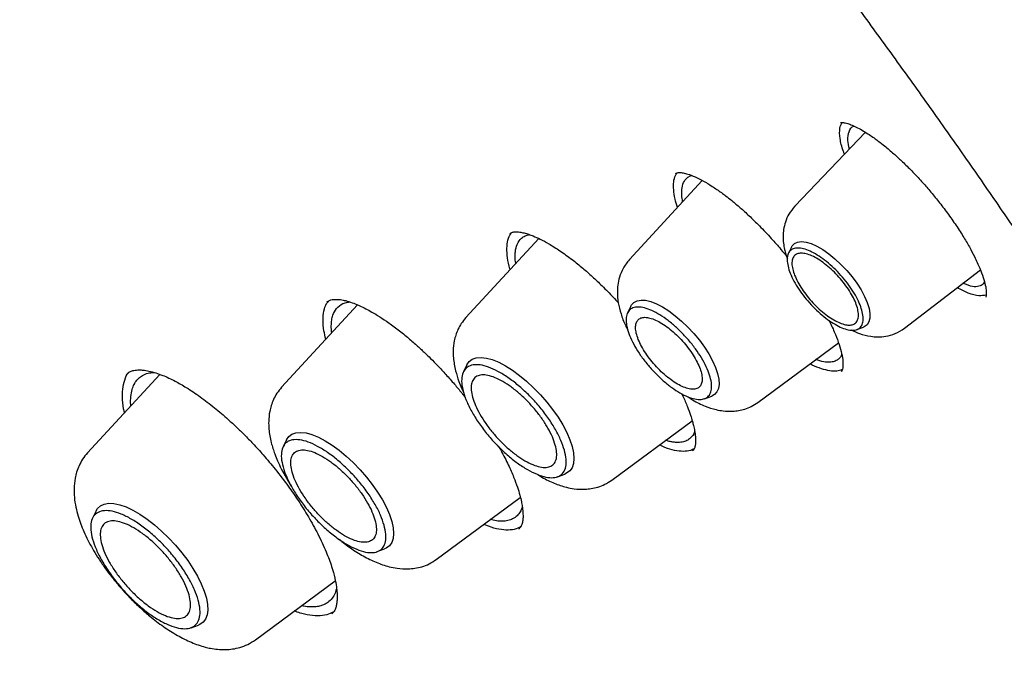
# Model space of a CAD drawing. Header units: millimetres. Extents: x 8 to 1762, y 12 to 2803.
# Tile 41 of 119: x 1527 to 1542, y 1025 to 1035. Entities that reach past the tile are written whole.
import ezdxf

# ---------------------------------------------------------------- set-up
doc = ezdxf.new("R2010")
doc.units = ezdxf.units.MM

msp = doc.modelspace()

# ---------------------------------------------------------------- linework, layer by layer
at = {"color": 7, "linetype": 'Continuous', "lineweight": 30}
for p, q in [((1539.797, 1033.095), (1538.709, 1031.958)), ((1537.282, 1032.353), (1536.16, 1031.134)), ((1534.765, 1031.459), (1533.642, 1030.24)), ((1538.657, 1031.328), (1538.609, 1031.231)), ((1540.397, 1030.077), (1541.566, 1030.976)), ((1531.974, 1030.437), (1530.806, 1029.168)), ((1536.183, 1030.417), (1536.132, 1030.313)), ((1539.664, 1030.057), (1539.765, 1030.094)), ((1538.137, 1028.931), (1539.381, 1029.85)), ((1533.658, 1029.514), (1533.604, 1029.405)), ((1528.93, 1029.366), (1527.817, 1028.156)), ((1537.318, 1028.991), (1537.428, 1029.031)), ((1535.889, 1027.737), (1537.128, 1028.652)), ((1530.881, 1028.36), (1530.827, 1028.25)), ((1534.151, 1028.248), (1534.184, 1028.191)), ((1535.054, 1027.789), (1535.169, 1027.831)), ((1533.187, 1026.514), (1534.481, 1027.47)), ((1527.949, 1027.262), (1527.894, 1027.152)), ((1534.46, 1026.985), (1534.458, 1026.982)), ((1532.277, 1026.635), (1532.392, 1026.676)), ((1530.401, 1025.277), (1531.632, 1026.187)), ((1529.41, 1025.463), (1529.526, 1025.505))]:
    msp.add_line(p, q, dxfattribs=at)
at = {"color": 7, "linetype": 'Continuous', "lineweight": 30, "flags": 128}
for points in [[(1538.657, 1031.328), (1538.666, 1031.345), (1538.702, 1031.382), (1538.751, 1031.405), (1538.811, 1031.412), (1538.882, 1031.403), (1538.961, 1031.38), (1539.047, 1031.341), (1539.138, 1031.289), (1539.232, 1031.223), (1539.326, 1031.147), (1539.418, 1031.061), (1539.507, 1030.968), (1539.589, 1030.87), (1539.664, 1030.769), (1539.729, 1030.667), (1539.782, 1030.567), (1539.823, 1030.472), (1539.851, 1030.382), (1539.865, 1030.302), (1539.864, 1030.232), (1539.849, 1030.174), (1539.82, 1030.129), (1539.778, 1030.099), (1539.765, 1030.094)], [(1536.183, 1030.417), (1536.193, 1030.435), (1536.229, 1030.475), (1536.279, 1030.5), (1536.34, 1030.511), (1536.411, 1030.507), (1536.491, 1030.487), (1536.579, 1030.453), (1536.672, 1030.404), (1536.769, 1030.343), (1536.867, 1030.27), (1536.965, 1030.186), (1537.061, 1030.094), (1537.153, 1029.996), (1537.238, 1029.892), (1537.315, 1029.786), (1537.383, 1029.68), (1537.44, 1029.575), (1537.486, 1029.474), (1537.518, 1029.379), (1537.536, 1029.292), (1537.541, 1029.215), (1537.532, 1029.149), (1537.508, 1029.095), (1537.472, 1029.055), (1537.428, 1029.031)], [(1533.658, 1029.514), (1533.658, 1029.515), (1533.694, 1029.565), (1533.742, 1029.601), (1533.803, 1029.622), (1533.876, 1029.628), (1533.958, 1029.618), (1534.05, 1029.593), (1534.148, 1029.552), (1534.252, 1029.498), (1534.359, 1029.43), (1534.469, 1029.351), (1534.578, 1029.26), (1534.686, 1029.16), (1534.79, 1029.053), (1534.888, 1028.94), (1534.979, 1028.823), (1535.062, 1028.705), (1535.134, 1028.587), (1535.195, 1028.471), (1535.243, 1028.359), (1535.278, 1028.254), (1535.3, 1028.157), (1535.307, 1028.069), (1535.299, 1027.992), (1535.278, 1027.928), (1535.243, 1027.878), (1535.194, 1027.842), (1535.169, 1027.831)], [(1530.881, 1028.36), (1530.881, 1028.36), (1530.917, 1028.411), (1530.965, 1028.447), (1531.026, 1028.468), (1531.099, 1028.473), (1531.181, 1028.463), (1531.272, 1028.438), (1531.371, 1028.398), (1531.475, 1028.344), (1531.582, 1028.276), (1531.692, 1028.196), (1531.801, 1028.106), (1531.909, 1028.006), (1532.013, 1027.898), (1532.111, 1027.785), (1532.202, 1027.669), (1532.284, 1027.55), (1532.357, 1027.432), (1532.418, 1027.316), (1532.466, 1027.205), (1532.501, 1027.099), (1532.523, 1027.002), (1532.53, 1026.914), (1532.522, 1026.838), (1532.501, 1026.774), (1532.466, 1026.723), (1532.417, 1026.687), (1532.392, 1026.676)], [(1527.949, 1027.262), (1527.971, 1027.299), (1528.016, 1027.341), (1528.074, 1027.368), (1528.144, 1027.38), (1528.224, 1027.377), (1528.313, 1027.358), (1528.411, 1027.324), (1528.515, 1027.275), (1528.623, 1027.212), (1528.734, 1027.137), (1528.846, 1027.05), (1528.958, 1026.953), (1529.066, 1026.848), (1529.171, 1026.735), (1529.269, 1026.618), (1529.359, 1026.498), (1529.44, 1026.377), (1529.51, 1026.256), (1529.569, 1026.139), (1529.615, 1026.027), (1529.647, 1025.921), (1529.665, 1025.823), (1529.669, 1025.736), (1529.659, 1025.66), (1529.635, 1025.597), (1529.597, 1025.548), (1529.545, 1025.513), (1529.526, 1025.505)]]:
    msp.add_lwpolyline(points, dxfattribs=at)
at = {"color": 7, "linetype": 'Continuous', "lineweight": 30}
for points, knots in [([(1566.118, 1002.181), (1566.206, 1002.264), (1566.372, 1002.422), (1566.576, 1002.629), (1566.765, 1002.83), (1566.943, 1003.029), (1567.103, 1003.218), (1567.25, 1003.399), (1567.397, 1003.588), (1567.538, 1003.779), (1567.672, 1003.97), (1567.801, 1004.162), (1567.935, 1004.371), (1568.076, 1004.602), (1568.217, 1004.848), (1568.352, 1005.1), (1568.485, 1005.362), (1568.615, 1005.636), (1568.74, 1005.917), (1568.853, 1006.19), (1568.954, 1006.45), (1569.044, 1006.699), (1569.132, 1006.956), (1569.219, 1007.23), (1569.306, 1007.524), (1569.39, 1007.835), (1569.471, 1008.162), (1569.548, 1008.508), (1569.619, 1008.865), (1569.684, 1009.235), (1569.734, 1009.566), (1569.772, 1009.849), (1569.799, 1010.071), (1569.821, 1010.274), (1569.839, 1010.456), (1569.856, 1010.644), (1569.872, 1010.85), (1569.889, 1011.092), (1569.904, 1011.363), (1569.915, 1011.623), (1569.922, 1011.868), (1569.927, 1012.091), (1569.929, 1012.318), (1569.929, 1012.531), (1569.928, 1012.702), (1569.926, 1012.829), (1569.924, 1012.918), (1569.922, 1012.993), (1569.921, 1013.068), (1569.918, 1013.17), (1569.913, 1013.312), (1569.906, 1013.502), (1569.892, 1013.79), (1569.869, 1014.161), (1569.836, 1014.599), (1569.792, 1015.072), (1569.737, 1015.577), (1569.668, 1016.113), (1569.594, 1016.628), (1569.513, 1017.132), (1569.427, 1017.626), (1569.335, 1018.107), (1569.244, 1018.561), (1569.152, 1018.991), (1569.058, 1019.41), (1568.949, 1019.869), (1568.82, 1020.387), (1568.668, 1020.97), (1568.495, 1021.592), (1568.339, 1022.126), (1568.211, 1022.548), (1568.122, 1022.835), (1568.039, 1023.099), (1567.962, 1023.338), (1567.887, 1023.569), (1567.815, 1023.786), (1567.744, 1023.999), (1567.664, 1024.233), (1567.566, 1024.517), (1567.444, 1024.863), (1567.306, 1025.248), (1567.145, 1025.687), (1566.958, 1026.181), (1566.744, 1026.734), (1566.505, 1027.335), (1566.241, 1027.979), (1565.957, 1028.651), (1565.604, 1029.463), (1565.179, 1030.404), (1564.677, 1031.475), (1564.196, 1032.461), (1563.744, 1033.36), (1563.324, 1034.173), (1562.9, 1034.974), (1562.481, 1035.746), (1562.078, 1036.474), (1561.696, 1037.149), (1561.356, 1037.741), (1561.056, 1038.255), (1560.795, 1038.697), (1560.54, 1039.123), (1560.277, 1039.56), (1559.99, 1040.029), (1559.682, 1040.527), (1559.355, 1041.05), (1559.007, 1041.599), (1558.632, 1042.182), (1558.232, 1042.796), (1557.703, 1043.595), (1557.053, 1044.559), (1556.284, 1045.671), (1555.515, 1046.757), (1554.748, 1047.816), (1553.879, 1048.989), (1552.896, 1050.282), (1551.789, 1051.698), (1550.658, 1053.103), (1549.505, 1054.496), (1548.33, 1055.877), (1547.134, 1057.243), (1545.92, 1058.593), (1544.731, 1059.88), (1543.57, 1061.104), (1542.441, 1062.266), (1541.3, 1063.411), (1540.149, 1064.538), (1539.072, 1065.566), (1538.066, 1066.505), (1537.126, 1067.365), (1536.162, 1068.23), (1535.171, 1069.098), (1534.282, 1069.86), (1533.5, 1070.518), (1532.832, 1071.071), (1532.17, 1071.611), (1531.531, 1072.123), (1530.938, 1072.593), (1530.391, 1073.019), (1529.892, 1073.404), (1529.436, 1073.751), (1529.082, 1074.017), (1528.816, 1074.215), (1528.613, 1074.366), (1528.385, 1074.535), (1528.118, 1074.731), (1527.813, 1074.953), (1527.47, 1075.201), (1527.09, 1075.473), (1526.672, 1075.769), (1526.212, 1076.091), (1525.709, 1076.437), (1525.165, 1076.808), (1524.581, 1077.198), (1523.959, 1077.607), (1523.302, 1078.03), (1522.613, 1078.465), (1521.891, 1078.91), (1521.133, 1079.367), (1520.619, 1079.666), (1520.355, 1079.819)], [0, 0, 0, 0, 0.005222, 0.0099109, 0.0145947, 0.0193305, 0.0235696, 0.0275822, 0.0318769, 0.0363006, 0.0403132, 0.0444077, 0.0488708, 0.0537545, 0.0589458, 0.0640399, 0.0689969, 0.0745937, 0.0799893, 0.0851358, 0.0899366, 0.0943888, 0.0986791, 0.1037885, 0.1088676, 0.1140513, 0.1197888, 0.125481, 0.1313728, 0.1373576, 0.1434353, 0.1472309, 0.1507115, 0.1538495, 0.1566451, 0.1591471, 0.1624593, 0.1661071, 0.1701377, 0.1746455, 0.1777244, 0.1809928, 0.1844426, 0.1876177, 0.1902516, 0.1917987, 0.193071, 0.1940686, 0.195013, 0.1962718, 0.198404, 0.2010846, 0.2043135, 0.2105327, 0.2165325, 0.2223117, 0.229706, 0.2367048, 0.2433523, 0.2496872, 0.2561776, 0.2623048, 0.2680696, 0.2734727, 0.2786241, 0.2840091, 0.2907292, 0.2978533, 0.3053812, 0.3133124, 0.3169648, 0.3203787, 0.323485, 0.3262838, 0.328775, 0.3315725, 0.3338662, 0.3361947, 0.3397214, 0.3437107, 0.3481384, 0.3530012, 0.358741, 0.364988, 0.3717423, 0.3790032, 0.386578, 0.3941151, 0.4058684, 0.417511, 0.4290433, 0.4377947, 0.4464817, 0.4551025, 0.463366, 0.4710591, 0.4781823, 0.4847355, 0.4897508, 0.4943722, 0.498652, 0.5031697, 0.508086, 0.513401, 0.5187774, 0.5245081, 0.5305931, 0.5370324, 0.5437507, 0.5556155, 0.5672271, 0.5785855, 0.589691, 0.6005436, 0.6156064, 0.6306208, 0.6456341, 0.6606464, 0.6756582, 0.6906698, 0.7056812, 0.7206926, 0.7341433, 0.7475945, 0.7610463, 0.7744983, 0.7879508, 0.7985309, 0.8092981, 0.820318, 0.831591, 0.8431171, 0.8505839, 0.8581534, 0.8657817, 0.8730206, 0.8797532, 0.8858724, 0.891503, 0.8966447, 0.9012976, 0.9034786, 0.9056296, 0.9081849, 0.911197, 0.9146659, 0.9185176, 0.9228101, 0.9275434, 0.9327177, 0.9384392, 0.944618, 0.9512542, 0.958348, 0.9658995, 0.9737617, 0.9820657, 0.9908117, 1, 1, 1, 1]), ([(1482.247, 1069.873), (1482.297, 1069.912), (1482.447, 1070.026), (1482.708, 1070.203), (1483.029, 1070.405), (1483.363, 1070.593), (1483.707, 1070.768), (1484.061, 1070.929), (1484.427, 1071.077), (1484.803, 1071.212), (1485.189, 1071.334), (1485.585, 1071.442), (1485.992, 1071.537), (1486.409, 1071.618), (1486.835, 1071.686), (1487.271, 1071.741), (1487.717, 1071.782), (1488.172, 1071.81), (1488.637, 1071.825), (1489.111, 1071.826), (1489.594, 1071.813), (1490.085, 1071.787), (1490.586, 1071.748), (1491.096, 1071.696), (1491.613, 1071.629), (1492.14, 1071.55), (1492.674, 1071.457), (1493.217, 1071.351), (1493.767, 1071.231), (1494.325, 1071.098), (1494.89, 1070.952), (1495.463, 1070.792), (1496.042, 1070.619), (1496.629, 1070.433), (1497.222, 1070.234), (1497.822, 1070.022), (1498.428, 1069.797), (1499.04, 1069.559), (1499.658, 1069.308), (1500.281, 1069.044), (1500.91, 1068.768), (1501.545, 1068.479), (1502.184, 1068.178), (1502.828, 1067.864), (1503.477, 1067.537), (1504.13, 1067.199), (1504.787, 1066.848), (1505.448, 1066.486), (1506.113, 1066.111), (1506.781, 1065.725), (1507.453, 1065.327), (1508.127, 1064.918), (1508.805, 1064.497), (1509.485, 1064.065), (1510.167, 1063.622), (1510.851, 1063.168), (1511.538, 1062.704), (1512.225, 1062.228), (1512.915, 1061.742), (1513.605, 1061.246), (1514.297, 1060.74), (1514.989, 1060.224), (1515.681, 1059.698), (1516.374, 1059.162), (1517.067, 1058.617), (1517.76, 1058.062), (1518.452, 1057.499), (1519.144, 1056.926), (1519.834, 1056.345), (1520.524, 1055.755), (1521.212, 1055.157), (1521.899, 1054.551), (1522.583, 1053.937), (1523.266, 1053.315), (1523.947, 1052.686), (1524.625, 1052.049), (1525.3, 1051.405), (1525.972, 1050.755), (1526.641, 1050.098), (1527.307, 1049.434), (1527.969, 1048.764), (1528.627, 1048.088), (1529.281, 1047.406), (1529.931, 1046.719), (1530.576, 1046.026), (1531.216, 1045.328), (1531.852, 1044.626), (1532.483, 1043.918), (1533.108, 1043.207), (1533.727, 1042.491), (1534.341, 1041.771), (1534.949, 1041.048), (1535.551, 1040.321), (1536.146, 1039.591), (1536.735, 1038.858), (1537.317, 1038.122), (1537.892, 1037.384), (1538.46, 1036.643), (1539.02, 1035.901), (1539.573, 1035.157), (1540.118, 1034.411), (1540.656, 1033.664), (1541.185, 1032.917), (1541.706, 1032.168), (1542.219, 1031.419), (1542.723, 1030.67), (1543.219, 1029.92), (1543.705, 1029.171), (1544.182, 1028.423), (1544.65, 1027.675), (1545.109, 1026.929), (1545.558, 1026.183), (1545.998, 1025.439), (1546.428, 1024.697), (1546.847, 1023.957), (1547.257, 1023.219), (1547.656, 1022.484), (1548.045, 1021.751), (1548.423, 1021.022), (1548.791, 1020.296), (1549.148, 1019.573), (1549.494, 1018.854), (1549.83, 1018.139), (1550.154, 1017.428), (1550.467, 1016.721), (1550.768, 1016.02), (1551.058, 1015.323), (1551.337, 1014.631), (1551.604, 1013.945), (1551.859, 1013.264), (1552.103, 1012.59), (1552.335, 1011.921), (1552.555, 1011.259), (1552.763, 1010.603), (1552.959, 1009.954), (1553.142, 1009.312), (1553.314, 1008.677), (1553.474, 1008.05), (1553.621, 1007.43), (1553.756, 1006.818), (1553.878, 1006.215), (1553.989, 1005.619), (1554.087, 1005.032), (1554.172, 1004.454), (1554.245, 1003.884), (1554.306, 1003.324), (1554.354, 1002.772), (1554.39, 1002.23), (1554.413, 1001.698), (1554.424, 1001.175), (1554.422, 1000.663), (1554.408, 1000.16), (1554.382, 999.668), (1554.343, 999.186), (1554.292, 998.715), (1554.229, 998.254), (1554.153, 997.804), (1554.065, 997.365), (1553.965, 996.937), (1553.853, 996.52), (1553.728, 996.115), (1553.592, 995.721), (1553.443, 995.338), (1553.282, 994.967), (1553.109, 994.608), (1552.924, 994.26), (1552.727, 993.925), (1552.518, 993.601), (1552.297, 993.289), (1552.064, 992.99), (1551.857, 992.745), (1551.725, 992.605), (1551.678, 992.555)], [0, 0, 0, 0, 0.003019, 0.009018, 0.015013, 0.021003, 0.026987, 0.032964, 0.038934, 0.044896, 0.05085, 0.056798, 0.062738, 0.068672, 0.074599, 0.080522, 0.086439, 0.092353, 0.098263, 0.10417, 0.110074, 0.115976, 0.121877, 0.127776, 0.133675, 0.139572, 0.14547, 0.151367, 0.157264, 0.163161, 0.169058, 0.174956, 0.180854, 0.186753, 0.192652, 0.198551, 0.204451, 0.210352, 0.216253, 0.222155, 0.228057, 0.23396, 0.239864, 0.245768, 0.251673, 0.257578, 0.263484, 0.269391, 0.275298, 0.281205, 0.287113, 0.293021, 0.29893, 0.304839, 0.310749, 0.316659, 0.322569, 0.32848, 0.334391, 0.340302, 0.346214, 0.352126, 0.358038, 0.363951, 0.369863, 0.375776, 0.381689, 0.387603, 0.393516, 0.39943, 0.405344, 0.411258, 0.417172, 0.423087, 0.429001, 0.434916, 0.44083, 0.446745, 0.45266, 0.458575, 0.46449, 0.470405, 0.47632, 0.482235, 0.488151, 0.494066, 0.499981, 0.505896, 0.511812, 0.517727, 0.523642, 0.529557, 0.535472, 0.541388, 0.547303, 0.553218, 0.559132, 0.565047, 0.570962, 0.576877, 0.582791, 0.588705, 0.59462, 0.600534, 0.606448, 0.612361, 0.618275, 0.624188, 0.630102, 0.636015, 0.641927, 0.64784, 0.653752, 0.659664, 0.665576, 0.671487, 0.677399, 0.683309, 0.68922, 0.69513, 0.70104, 0.706949, 0.712858, 0.718766, 0.724674, 0.730582, 0.736489, 0.742396, 0.748302, 0.754207, 0.760112, 0.766017, 0.77192, 0.777823, 0.783726, 0.789628, 0.795529, 0.80143, 0.80733, 0.81323, 0.819129, 0.825027, 0.830925, 0.836822, 0.842719, 0.848615, 0.854512, 0.860408, 0.866304, 0.872201, 0.878098, 0.883995, 0.889893, 0.895793, 0.901694, 0.907597, 0.913503, 0.919412, 0.925324, 0.93124, 0.937161, 0.943087, 0.949019, 0.954958, 0.960904, 0.966857, 0.972818, 0.978786, 0.984762, 0.990744, 0.996733, 1, 1, 1, 1]), ([(1539.473, 1032.757), (1539.468, 1032.771), (1539.429, 1032.863), (1539.402, 1033.003), (1539.392, 1033.157), (1539.422, 1033.219), (1539.436, 1033.247)], [0, 0, 0, 0, 0.060205, 0.397441, 0.734966, 1, 1, 1, 1]), ([(1539.413, 1033.246), (1539.414, 1033.247), (1539.417, 1033.248), (1539.448, 1033.248), (1539.512, 1033.234), (1539.589, 1033.206), (1539.672, 1033.168), (1539.761, 1033.118), (1539.847, 1033.064), (1539.923, 1033.012), (1540.003, 1032.954), (1540.104, 1032.875), (1540.223, 1032.774), (1540.357, 1032.651), (1540.495, 1032.515), (1540.636, 1032.366), (1540.775, 1032.209), (1540.908, 1032.048), (1541.045, 1031.871), (1541.131, 1031.748), (1541.175, 1031.684)], [0, 0, 0, 0, 0.08273, 0.156545, 0.222512, 0.271897, 0.322289, 0.37203, 0.414986, 0.450471, 0.480287, 0.522896, 0.583067, 0.632929, 0.690513, 0.755875, 0.810064, 0.868731, 0.931975, 1, 1, 1, 1]), ([(1539.549, 1032.836), (1539.539, 1032.883), (1539.516, 1032.993), (1539.542, 1033.11), (1539.579, 1033.183), (1539.623, 1033.188), (1539.625, 1033.188)], [0, 0, 0, 0, 0.261447, 0.611158, 0.982554, 1, 1, 1, 1]), ([(1536.901, 1031.938), (1536.888, 1031.981), (1536.858, 1032.08), (1536.839, 1032.212), (1536.84, 1032.333), (1536.86, 1032.422), (1536.887, 1032.459), (1536.897, 1032.473)], [0, 0, 0, 0, 0.1795465, 0.4076464, 0.6359117, 0.8637467, 1, 1, 1, 1]), ([(1536.871, 1032.462), (1536.878, 1032.466), (1536.89, 1032.474), (1536.927, 1032.478), (1536.984, 1032.472), (1537.066, 1032.452), (1537.168, 1032.412), (1537.296, 1032.348), (1537.412, 1032.278), (1537.506, 1032.216), (1537.575, 1032.168), (1537.65, 1032.111), (1537.747, 1032.036), (1537.868, 1031.934), (1538.011, 1031.804), (1538.172, 1031.647), (1538.336, 1031.473), (1538.481, 1031.31), (1538.561, 1031.21), (1538.594, 1031.169)], [0, 0, 0, 0, 0.0822147, 0.1549457, 0.2181593, 0.2745805, 0.3483236, 0.4205619, 0.4882726, 0.5235768, 0.5547115, 0.5839647, 0.6256087, 0.6821388, 0.7406368, 0.8092392, 0.8879773, 0.953776, 1, 1, 1, 1]), ([(1536.982, 1032.026), (1536.981, 1032.029), (1536.977, 1032.047), (1536.973, 1032.078), (1536.968, 1032.119), (1536.965, 1032.187), (1536.974, 1032.278), (1537.009, 1032.356), (1537.061, 1032.404), (1537.096, 1032.423), (1537.118, 1032.428), (1537.119, 1032.429)], [0, 0, 0, 0, 0.013334, 0.08063, 0.148304, 0.216356, 0.432619, 0.691468, 0.836955, 0.993038, 1, 1, 1, 1]), ([(1538.709, 1031.957), (1538.676, 1031.918), (1538.615, 1031.844), (1538.561, 1031.718), (1538.534, 1031.603), (1538.526, 1031.492), (1538.531, 1031.391), (1538.547, 1031.296), (1538.567, 1031.216), (1538.585, 1031.168), (1538.593, 1031.145)], [0, 0, 0, 0, 0.176528, 0.33302, 0.46925, 0.585847, 0.714838, 0.822638, 0.913111, 1, 1, 1, 1]), ([(1541.175, 1031.684), (1541.217, 1031.621), (1541.297, 1031.5), (1541.395, 1031.332), (1541.484, 1031.164), (1541.557, 1031.005), (1541.612, 1030.856), (1541.645, 1030.735), (1541.657, 1030.656), (1541.657, 1030.604), (1541.654, 1030.577), (1541.651, 1030.56), (1541.649, 1030.556), (1541.648, 1030.555)], [0, 0, 0, 0, 0.103623, 0.199122, 0.286487, 0.402069, 0.502136, 0.602656, 0.705877, 0.760103, 0.826365, 0.906418, 1, 1, 1, 1]), ([(1534.324, 1030.98), (1534.323, 1030.983), (1534.301, 1031.049), (1534.282, 1031.162), (1534.269, 1031.314), (1534.288, 1031.437), (1534.315, 1031.515), (1534.342, 1031.542), (1534.346, 1031.546)], [0, 0, 0, 0, 0.012137, 0.247695, 0.483891, 0.720278, 0.956291, 1, 1, 1, 1]), ([(1534.321, 1031.533), (1534.333, 1031.541), (1534.355, 1031.556), (1534.404, 1031.563), (1534.465, 1031.56), (1534.536, 1031.547), (1534.607, 1031.526), (1534.688, 1031.496), (1534.79, 1031.45), (1534.927, 1031.376), (1535.092, 1031.272), (1535.268, 1031.144), (1535.435, 1031.009), (1535.591, 1030.873), (1535.748, 1030.723), (1535.883, 1030.588), (1535.965, 1030.497), (1535.991, 1030.468)], [0, 0, 0, 0, 0.092755, 0.172681, 0.239634, 0.295045, 0.344665, 0.388977, 0.44847, 0.518025, 0.600882, 0.68567, 0.759571, 0.822939, 0.889402, 0.965218, 1, 1, 1, 1]), ([(1534.411, 1031.074), (1534.41, 1031.076), (1534.407, 1031.094), (1534.404, 1031.127), (1534.401, 1031.173), (1534.402, 1031.216), (1534.406, 1031.286), (1534.429, 1031.381), (1534.484, 1031.457), (1534.552, 1031.502), (1534.599, 1031.514), (1534.622, 1031.519)], [0, 0, 0, 0, 0.006789, 0.070654, 0.13487, 0.199437, 0.264355, 0.472174, 0.719423, 0.857933, 1, 1, 1, 1]), ([(1536.16, 1031.133), (1536.125, 1031.089), (1536.061, 1031.008), (1536.007, 1030.871), (1535.981, 1030.748), (1535.973, 1030.614), (1535.986, 1030.468), (1536.029, 1030.296), (1536.08, 1030.156), (1536.122, 1030.075), (1536.135, 1030.051)], [0, 0, 0, 0, 0.147372, 0.275366, 0.383997, 0.473992, 0.623411, 0.776934, 0.934726, 1, 1, 1, 1]), ([(1541.655, 1030.588), (1541.619, 1030.581), (1541.544, 1030.567), (1541.391, 1030.607), (1541.267, 1030.671), (1541.209, 1030.702)], [0, 0, 0, 0, 0.3233095, 0.682173, 1, 1, 1, 1]), ([(1541.628, 1030.792), (1541.614, 1030.771), (1541.592, 1030.738), (1541.541, 1030.721), (1541.497, 1030.715), (1541.425, 1030.717), (1541.35, 1030.748), (1541.297, 1030.769)], [0, 0, 0, 0, 0.258591, 0.394634, 0.533333, 0.674695, 1, 1, 1, 1]), ([(1531.486, 1029.907), (1531.476, 1029.951), (1531.45, 1030.058), (1531.439, 1030.205), (1531.453, 1030.346), (1531.485, 1030.445), (1531.522, 1030.487), (1531.535, 1030.501)], [0, 0, 0, 0, 0.164509, 0.400268, 0.636652, 0.873241, 1, 1, 1, 1]), ([(1531.502, 1030.481), (1531.515, 1030.49), (1531.538, 1030.507), (1531.58, 1030.518), (1531.619, 1030.522), (1531.66, 1030.522), (1531.715, 1030.518), (1531.793, 1030.503), (1531.886, 1030.474), (1531.983, 1030.435), (1532.076, 1030.391), (1532.174, 1030.339), (1532.288, 1030.272), (1532.425, 1030.182), (1532.579, 1030.07), (1532.734, 1029.946), (1532.875, 1029.824), (1532.995, 1029.713), (1533.104, 1029.608), (1533.215, 1029.494), (1533.338, 1029.362), (1533.462, 1029.221), (1533.562, 1029.102), (1533.617, 1029.032), (1533.636, 1029.008)], [0, 0, 0, 0, 0.06713, 0.121287, 0.162273, 0.190558, 0.229203, 0.276422, 0.328587, 0.374814, 0.414299, 0.452215, 0.497235, 0.549526, 0.60911, 0.667859, 0.718616, 0.761341, 0.796939, 0.836525, 0.883293, 0.933127, 0.976989, 1, 1, 1, 1]), ([(1531.578, 1030.006), (1531.575, 1030.026), (1531.57, 1030.063), (1531.57, 1030.112), (1531.572, 1030.157), (1531.577, 1030.2), (1531.585, 1030.24), (1531.603, 1030.306), (1531.648, 1030.39), (1531.73, 1030.451), (1531.804, 1030.479), (1531.843, 1030.481), (1531.854, 1030.482)], [0, 0, 0, 0, 0.068808, 0.129816, 0.191149, 0.252807, 0.31479, 0.377098, 0.578666, 0.816507, 0.949134, 1, 1, 1, 1]), ([(1533.642, 1030.24), (1533.618, 1030.21), (1533.571, 1030.154), (1533.506, 1030.035), (1533.461, 1029.895), (1533.445, 1029.744), (1533.45, 1029.593), (1533.478, 1029.432), (1533.527, 1029.277), (1533.57, 1029.168), (1533.596, 1029.113), (1533.606, 1029.091)], [0, 0, 0, 0, 0.097059, 0.186126, 0.33984, 0.462198, 0.558264, 0.72105, 0.858137, 0.944859, 1, 1, 1, 1]), ([(1539.233, 1030.198), (1539.239, 1030.186), (1539.279, 1030.109), (1539.334, 1029.982), (1539.394, 1029.821), (1539.433, 1029.68), (1539.449, 1029.579), (1539.45, 1029.505), (1539.445, 1029.46), (1539.436, 1029.426), (1539.426, 1029.414), (1539.421, 1029.408)], [0, 0, 0, 0, 0.026249, 0.166526, 0.291599, 0.425728, 0.570554, 0.648412, 0.744216, 0.861508, 1, 1, 1, 1]), ([(1539.577, 1030.05), (1539.619, 1030.03), (1539.717, 1029.985), (1539.853, 1029.952), (1539.991, 1029.941), (1540.119, 1029.951), (1540.262, 1029.989), (1540.35, 1030.047), (1540.397, 1030.077)], [0, 0, 0, 0, 0.158826, 0.369908, 0.493808, 0.639587, 0.808355, 1, 1, 1, 1]), ([(1539.43, 1029.677), (1539.424, 1029.661), (1539.412, 1029.626), (1539.371, 1029.592), (1539.327, 1029.568), (1539.283, 1029.557), (1539.245, 1029.553), (1539.202, 1029.553), (1539.135, 1029.56), (1539.075, 1029.579), (1539.032, 1029.593)], [0, 0, 0, 0, 0.117906, 0.266625, 0.427494, 0.512525, 0.600609, 0.69175, 0.785953, 1, 1, 1, 1]), ([(1539.438, 1029.439), (1539.411, 1029.43), (1539.356, 1029.412), (1539.248, 1029.417), (1539.12, 1029.45), (1539.017, 1029.488), (1538.954, 1029.521), (1538.944, 1029.527)], [0, 0, 0, 0, 0.225371, 0.467549, 0.709592, 0.951199, 1, 1, 1, 1]), ([(1528.386, 1028.775), (1528.386, 1028.777), (1528.366, 1028.85), (1528.354, 1028.974), (1528.353, 1029.144), (1528.386, 1029.282), (1528.421, 1029.367), (1528.454, 1029.396), (1528.457, 1029.399)], [0, 0, 0, 0, 0.007828, 0.250359, 0.492515, 0.734735, 0.977569, 1, 1, 1, 1]), ([(1528.429, 1029.382), (1528.445, 1029.393), (1528.473, 1029.413), (1528.523, 1029.427), (1528.567, 1029.433), (1528.615, 1029.435), (1528.676, 1029.432), (1528.762, 1029.418), (1528.863, 1029.392), (1528.967, 1029.354), (1529.067, 1029.312), (1529.187, 1029.252), (1529.346, 1029.161), (1529.551, 1029.024), (1529.767, 1028.858), (1529.956, 1028.697), (1530.109, 1028.556), (1530.236, 1028.432), (1530.374, 1028.29), (1530.534, 1028.114), (1530.719, 1027.894), (1530.9, 1027.656), (1531.071, 1027.41), (1531.225, 1027.164), (1531.373, 1026.898), (1531.451, 1026.723), (1531.492, 1026.632)], [0, 0, 0, 0, 0.046897, 0.084998, 0.114128, 0.134618, 0.163012, 0.19771, 0.235988, 0.269818, 0.298647, 0.325637, 0.372355, 0.426762, 0.482463, 0.533868, 0.565729, 0.595644, 0.628457, 0.669775, 0.719302, 0.776932, 0.825527, 0.878794, 0.936867, 1, 1, 1, 1]), ([(1528.484, 1028.881), (1528.483, 1028.887), (1528.477, 1028.94), (1528.482, 1029.026), (1528.497, 1029.115), (1528.517, 1029.174), (1528.533, 1029.211), (1528.552, 1029.245), (1528.575, 1029.275), (1528.609, 1029.313), (1528.664, 1029.354), (1528.742, 1029.387), (1528.808, 1029.394), (1528.838, 1029.396)], [0, 0, 0, 0, 0.018412, 0.162173, 0.30778, 0.366563, 0.425641, 0.485013, 0.54468, 0.60464, 0.731972, 0.874198, 1, 1, 1, 1]), ([(1530.806, 1029.168), (1530.78, 1029.137), (1530.732, 1029.079), (1530.68, 1028.982), (1530.644, 1028.888), (1530.616, 1028.776), (1530.603, 1028.653), (1530.609, 1028.495), (1530.639, 1028.325), (1530.691, 1028.16), (1530.744, 1028.028), (1530.802, 1027.904), (1530.873, 1027.775), (1530.927, 1027.684), (1530.956, 1027.642), (1530.956, 1027.641)], [0, 0, 0, 0, 0.07628, 0.14637, 0.210189, 0.267776, 0.364764, 0.441702, 0.572045, 0.681394, 0.750547, 0.827681, 0.919406, 0.997788, 1, 1, 1, 1]), ([(1536.965, 1029.068), (1536.971, 1029.056), (1537.007, 1028.985), (1537.052, 1028.874), (1537.1, 1028.745), (1537.129, 1028.65), (1537.147, 1028.585), (1537.158, 1028.537), (1537.167, 1028.49), (1537.175, 1028.435), (1537.181, 1028.372), (1537.18, 1028.311), (1537.173, 1028.258), (1537.159, 1028.214), (1537.142, 1028.195), (1537.133, 1028.186)], [0, 0, 0, 0, 0.024469, 0.140414, 0.235398, 0.309475, 0.362767, 0.397847, 0.435079, 0.495035, 0.566573, 0.651769, 0.752436, 0.868523, 1, 1, 1, 1]), ([(1537.064, 1029.02), (1537.087, 1029.004), (1537.174, 1028.945), (1537.319, 1028.878), (1537.472, 1028.826), (1537.618, 1028.799), (1537.735, 1028.795), (1537.846, 1028.807), (1537.942, 1028.83), (1538.042, 1028.869), (1538.105, 1028.91), (1538.137, 1028.931)], [0, 0, 0, 0, 0.067798, 0.25214, 0.410388, 0.504042, 0.632125, 0.709946, 0.797201, 0.893935, 1, 1, 1, 1]), ([(1537.166, 1028.491), (1537.165, 1028.487), (1537.154, 1028.439), (1537.113, 1028.391), (1537.045, 1028.343), (1536.987, 1028.325), (1536.931, 1028.317), (1536.884, 1028.317), (1536.83, 1028.322), (1536.777, 1028.33), (1536.737, 1028.344), (1536.719, 1028.35)], [0, 0, 0, 0, 0.0217, 0.274325, 0.418724, 0.575136, 0.657885, 0.743651, 0.832437, 0.924246, 1, 1, 1, 1]), ([(1537.159, 1028.222), (1537.141, 1028.212), (1537.094, 1028.186), (1536.993, 1028.176), (1536.86, 1028.191), (1536.735, 1028.226), (1536.65, 1028.265), (1536.622, 1028.279)], [0, 0, 0, 0, 0.152236, 0.3941696, 0.6363087, 0.8783119, 1, 1, 1, 1]), ([(1527.817, 1028.156), (1527.79, 1028.125), (1527.739, 1028.064), (1527.685, 1027.962), (1527.648, 1027.864), (1527.619, 1027.746), (1527.606, 1027.615), (1527.612, 1027.467), (1527.633, 1027.326), (1527.669, 1027.187), (1527.711, 1027.062), (1527.761, 1026.939), (1527.825, 1026.804), (1527.903, 1026.662), (1527.995, 1026.514), (1528.094, 1026.368), (1528.206, 1026.222), (1528.334, 1026.069), (1528.475, 1025.916), (1528.626, 1025.77), (1528.795, 1025.623), (1528.986, 1025.477), (1529.201, 1025.341), (1529.414, 1025.234), (1529.584, 1025.175), (1529.719, 1025.144), (1529.824, 1025.129), (1529.937, 1025.124), (1530.054, 1025.134), (1530.169, 1025.159), (1530.289, 1025.204), (1530.362, 1025.252), (1530.401, 1025.277)], [0, 0, 0, 0, 0.029217, 0.056123, 0.08069, 0.10293, 0.140622, 0.170959, 0.206402, 0.236953, 0.265028, 0.292091, 0.322574, 0.358679, 0.389454, 0.423394, 0.457973, 0.490897, 0.532242, 0.570725, 0.606385, 0.65802, 0.710027, 0.761923, 0.812786, 0.831695, 0.855258, 0.883715, 0.908399, 0.936007, 0.966554, 1, 1, 1, 1]), ([(1534.184, 1028.191), (1534.223, 1028.117), (1534.297, 1027.976), (1534.378, 1027.789), (1534.436, 1027.634), (1534.474, 1027.508), (1534.497, 1027.409), (1534.511, 1027.333), (1534.519, 1027.267), (1534.523, 1027.205), (1534.523, 1027.141), (1534.515, 1027.079), (1534.497, 1027.025), (1534.474, 1026.999), (1534.462, 1026.985)], [0, 0, 0, 0, 0.119076, 0.225478, 0.319205, 0.400231, 0.468574, 0.524302, 0.571014, 0.628887, 0.70086, 0.786567, 0.886192, 1, 1, 1, 1]), ([(1534.749, 1027.823), (1534.771, 1027.809), (1534.855, 1027.755), (1535.002, 1027.687), (1535.165, 1027.63), (1535.325, 1027.599), (1535.455, 1027.593), (1535.576, 1027.605), (1535.68, 1027.629), (1535.788, 1027.67), (1535.854, 1027.714), (1535.889, 1027.737)], [0, 0, 0, 0, 0.058973, 0.226107, 0.388824, 0.488796, 0.622673, 0.703143, 0.79286, 0.891862, 1, 1, 1, 1]), ([(1534.511, 1027.328), (1534.51, 1027.323), (1534.502, 1027.294), (1534.478, 1027.244), (1534.432, 1027.183), (1534.369, 1027.138), (1534.29, 1027.111), (1534.22, 1027.103), (1534.158, 1027.105), (1534.113, 1027.109), (1534.067, 1027.117), (1534.034, 1027.125), (1534.019, 1027.129)], [0, 0, 0, 0, 0.02379, 0.148123, 0.292991, 0.458419, 0.596041, 0.745271, 0.808242, 0.873078, 0.939778, 1, 1, 1, 1]), ([(1534.49, 1027.023), (1534.475, 1027.013), (1534.43, 1026.983), (1534.33, 1026.965), (1534.192, 1026.97), (1534.054, 1026.999), (1533.957, 1027.039), (1533.919, 1027.055)], [0, 0, 0, 0, 0.121447, 0.36219, 0.602905, 0.843805, 1, 1, 1, 1]), ([(1531.689, 1026.827), (1531.747, 1026.781), (1531.87, 1026.684), (1532.062, 1026.565), (1532.26, 1026.467), (1532.432, 1026.407), (1532.599, 1026.374), (1532.734, 1026.366), (1532.861, 1026.378), (1532.969, 1026.402), (1533.082, 1026.445), (1533.151, 1026.491), (1533.187, 1026.514)], [0, 0, 0, 0, 0.119334, 0.252974, 0.386095, 0.51605, 0.594609, 0.700405, 0.764165, 0.835353, 0.914002, 1, 1, 1, 1]), ([(1531.492, 1026.632), (1531.522, 1026.555), (1531.578, 1026.412), (1531.625, 1026.235), (1531.65, 1026.101), (1531.659, 1026.009), (1531.661, 1025.941), (1531.659, 1025.885), (1531.653, 1025.826), (1531.64, 1025.769), (1531.618, 1025.716), (1531.594, 1025.689), (1531.581, 1025.675)], [0, 0, 0, 0, 0.15524, 0.287835, 0.39787, 0.485425, 0.537424, 0.602586, 0.681706, 0.774465, 0.880554, 1, 1, 1, 1]), ([(1531.651, 1026.074), (1531.644, 1026.048), (1531.629, 1025.988), (1531.584, 1025.913), (1531.526, 1025.856), (1531.466, 1025.82), (1531.406, 1025.798), (1531.336, 1025.784), (1531.248, 1025.782), (1531.172, 1025.787), (1531.122, 1025.8), (1531.112, 1025.803)], [0, 0, 0, 0, 0.114149, 0.261007, 0.411398, 0.516487, 0.607731, 0.713004, 0.832315, 0.965674, 1, 1, 1, 1]), ([(1531.607, 1025.708), (1531.573, 1025.691), (1531.502, 1025.655), (1531.364, 1025.641), (1531.203, 1025.66), (1531.081, 1025.688), (1531.009, 1025.719), (1531.002, 1025.722)], [0, 0, 0, 0, 0.234089, 0.481069, 0.727989, 0.974864, 1, 1, 1, 1])]:
    msp.add_open_spline(points, degree=3, knots=knots, dxfattribs=at)
for points in [[(1539.741, 1030.353), (1539.749, 1030.318), (1539.765, 1030.25), (1539.76, 1030.167), (1539.734, 1030.103), (1539.686, 1030.061), (1539.619, 1030.043), (1539.534, 1030.049), (1539.436, 1030.08), (1539.328, 1030.134), (1539.214, 1030.208), (1539.098, 1030.301), (1538.986, 1030.408), (1538.881, 1030.526), (1538.787, 1030.649), (1538.708, 1030.774), (1538.647, 1030.895), (1538.606, 1031.008), (1538.588, 1031.108), (1538.592, 1031.192), (1538.618, 1031.256), (1538.666, 1031.297), (1538.733, 1031.316), (1538.817, 1031.309), (1538.915, 1031.279), (1539.024, 1031.225), (1539.138, 1031.15), (1539.253, 1031.058), (1539.366, 1030.95), (1539.471, 1030.833), (1539.565, 1030.709), (1539.643, 1030.585), (1539.705, 1030.463), (1539.729, 1030.389), (1539.741, 1030.353)], [(1539.671, 1030.393), (1539.678, 1030.363), (1539.691, 1030.303), (1539.687, 1030.231), (1539.664, 1030.175), (1539.622, 1030.138), (1539.563, 1030.122), (1539.489, 1030.128), (1539.403, 1030.155), (1539.309, 1030.202), (1539.209, 1030.267), (1539.108, 1030.348), (1539.01, 1030.442), (1538.918, 1030.545), (1538.835, 1030.653), (1538.766, 1030.762), (1538.713, 1030.868), (1538.678, 1030.967), (1538.661, 1031.054), (1538.665, 1031.128), (1538.688, 1031.184), (1538.729, 1031.22), (1538.788, 1031.236), (1538.862, 1031.23), (1538.948, 1031.204), (1539.043, 1031.157), (1539.142, 1031.091), (1539.243, 1031.01), (1539.342, 1030.916), (1539.434, 1030.813), (1539.516, 1030.705), (1539.585, 1030.596), (1539.639, 1030.49), (1539.66, 1030.426), (1539.671, 1030.393)], [(1537.405, 1029.324), (1537.414, 1029.285), (1537.431, 1029.208), (1537.426, 1029.115), (1537.396, 1029.043), (1537.343, 1028.996), (1537.267, 1028.975), (1537.172, 1028.983), (1537.061, 1029.017), (1536.94, 1029.077), (1536.812, 1029.161), (1536.682, 1029.266), (1536.555, 1029.386), (1536.437, 1029.519), (1536.331, 1029.658), (1536.242, 1029.798), (1536.174, 1029.934), (1536.128, 1030.061), (1536.107, 1030.174), (1536.111, 1030.268), (1536.141, 1030.34), (1536.195, 1030.387), (1536.27, 1030.407), (1536.365, 1030.4), (1536.476, 1030.365), (1536.597, 1030.305), (1536.726, 1030.221), (1536.856, 1030.117), (1536.982, 1029.996), (1537.1, 1029.864), (1537.206, 1029.725), (1537.295, 1029.585), (1537.365, 1029.448), (1537.392, 1029.365), (1537.405, 1029.324)], [(1536.901, 1029.217), (1536.933, 1029.2), (1536.997, 1029.166), (1537.082, 1029.14), (1537.156, 1029.134), (1537.215, 1029.15), (1537.257, 1029.187), (1537.28, 1029.243), (1537.283, 1029.316), (1537.267, 1029.404), (1537.231, 1029.502), (1537.178, 1029.608), (1537.109, 1029.717), (1537.027, 1029.826), (1536.935, 1029.928), (1536.836, 1030.022), (1536.735, 1030.103), (1536.635, 1030.169), (1536.541, 1030.216), (1536.455, 1030.242), (1536.381, 1030.248), (1536.322, 1030.232), (1536.28, 1030.196), (1536.257, 1030.14), (1536.254, 1030.066), (1536.27, 1029.979), (1536.306, 1029.88), (1536.359, 1029.774), (1536.428, 1029.665), (1536.51, 1029.557), (1536.603, 1029.454), (1536.701, 1029.36), (1536.802, 1029.278), (1536.868, 1029.237), (1536.901, 1029.217)], [(1535.161, 1028.196), (1535.171, 1028.149), (1535.193, 1028.055), (1535.186, 1027.941), (1535.15, 1027.852), (1535.084, 1027.795), (1534.992, 1027.77), (1534.876, 1027.779), (1534.741, 1027.821), (1534.592, 1027.895), (1534.435, 1027.997), (1534.277, 1028.125), (1534.122, 1028.272), (1533.977, 1028.434), (1533.848, 1028.604), (1533.74, 1028.775), (1533.656, 1028.942), (1533.6, 1029.097), (1533.574, 1029.235), (1533.58, 1029.35), (1533.616, 1029.438), (1533.681, 1029.495), (1533.774, 1029.52), (1533.89, 1029.511), (1534.025, 1029.469), (1534.174, 1029.395), (1534.33, 1029.293), (1534.489, 1029.165), (1534.644, 1029.018), (1534.789, 1028.856), (1534.918, 1028.686), (1535.026, 1028.515), (1535.111, 1028.347), (1535.144, 1028.246), (1535.161, 1028.196)], [(1535.019, 1028.278), (1535.028, 1028.239), (1535.046, 1028.162), (1535.04, 1028.069), (1535.011, 1027.996), (1534.957, 1027.949), (1534.881, 1027.929), (1534.786, 1027.936), (1534.676, 1027.971), (1534.554, 1028.031), (1534.426, 1028.115), (1534.296, 1028.219), (1534.169, 1028.34), (1534.051, 1028.472), (1533.945, 1028.611), (1533.857, 1028.752), (1533.788, 1028.888), (1533.742, 1029.015), (1533.721, 1029.127), (1533.726, 1029.222), (1533.755, 1029.293), (1533.809, 1029.341), (1533.885, 1029.361), (1533.98, 1029.354), (1534.09, 1029.319), (1534.212, 1029.259), (1534.34, 1029.175), (1534.47, 1029.071), (1534.596, 1028.95), (1534.715, 1028.818), (1534.82, 1028.679), (1534.909, 1028.538), (1534.979, 1028.401), (1535.006, 1028.319), (1535.019, 1028.278)], [(1532.384, 1027.042), (1532.394, 1026.994), (1532.416, 1026.9), (1532.409, 1026.786), (1532.373, 1026.698), (1532.307, 1026.64), (1532.215, 1026.616), (1532.099, 1026.624), (1531.964, 1026.666), (1531.815, 1026.74), (1531.658, 1026.843), (1531.5, 1026.97), (1531.345, 1027.118), (1531.2, 1027.28), (1531.071, 1027.449), (1530.963, 1027.621), (1530.879, 1027.787), (1530.823, 1027.942), (1530.797, 1028.08), (1530.803, 1028.195), (1530.839, 1028.283), (1530.904, 1028.341), (1530.997, 1028.365), (1531.113, 1028.357), (1531.248, 1028.315), (1531.397, 1028.241), (1531.553, 1028.138), (1531.712, 1028.011), (1531.867, 1027.863), (1532.011, 1027.702), (1532.141, 1027.532), (1532.249, 1027.36), (1532.334, 1027.193), (1532.367, 1027.092), (1532.384, 1027.042)], [(1532.242, 1027.123), (1532.229, 1027.164), (1532.202, 1027.247), (1532.132, 1027.384), (1532.043, 1027.524), (1531.938, 1027.663), (1531.819, 1027.796), (1531.693, 1027.916), (1531.563, 1028.021), (1531.435, 1028.104), (1531.313, 1028.165), (1531.203, 1028.199), (1531.108, 1028.206), (1531.032, 1028.186), (1530.978, 1028.139), (1530.949, 1028.067), (1530.944, 1027.973), (1530.965, 1027.86), (1531.011, 1027.733), (1531.08, 1027.597), (1531.168, 1027.457), (1531.274, 1027.318), (1531.392, 1027.186), (1531.519, 1027.065), (1531.649, 1026.961), (1531.777, 1026.877), (1531.899, 1026.816), (1532.009, 1026.782), (1532.104, 1026.775), (1532.18, 1026.795), (1532.234, 1026.842), (1532.263, 1026.914), (1532.269, 1027.007), (1532.251, 1027.085), (1532.242, 1027.123)], [(1529.521, 1025.888), (1529.533, 1025.839), (1529.555, 1025.74), (1529.548, 1025.621), (1529.51, 1025.529), (1529.441, 1025.469), (1529.345, 1025.443), (1529.223, 1025.452), (1529.082, 1025.496), (1528.927, 1025.573), (1528.763, 1025.68), (1528.597, 1025.813), (1528.435, 1025.967), (1528.284, 1026.137), (1528.149, 1026.314), (1528.036, 1026.494), (1527.948, 1026.668), (1527.89, 1026.83), (1527.863, 1026.974), (1527.868, 1027.094), (1527.906, 1027.186), (1527.975, 1027.246), (1528.072, 1027.272), (1528.193, 1027.263), (1528.334, 1027.219), (1528.489, 1027.142), (1528.653, 1027.034), (1528.819, 1026.901), (1528.981, 1026.747), (1529.132, 1026.578), (1529.267, 1026.4), (1529.38, 1026.221), (1529.47, 1026.046), (1529.504, 1025.941), (1529.521, 1025.888)], [(1529.38, 1025.969), (1529.389, 1025.929), (1529.408, 1025.847), (1529.402, 1025.749), (1529.371, 1025.673), (1529.314, 1025.623), (1529.234, 1025.602), (1529.134, 1025.609), (1529.017, 1025.646), (1528.889, 1025.709), (1528.753, 1025.798), (1528.616, 1025.908), (1528.483, 1026.035), (1528.358, 1026.175), (1528.246, 1026.322), (1528.153, 1026.47), (1528.08, 1026.614), (1528.032, 1026.748), (1528.01, 1026.866), (1528.014, 1026.966), (1528.046, 1027.042), (1528.102, 1027.091), (1528.182, 1027.113), (1528.283, 1027.105), (1528.399, 1027.069), (1528.527, 1027.005), (1528.663, 1026.917), (1528.8, 1026.807), (1528.934, 1026.679), (1529.058, 1026.54), (1529.17, 1026.393), (1529.263, 1026.245), (1529.337, 1026.1), (1529.366, 1026.013), (1529.38, 1025.969)]]:
    msp.add_open_spline(points, degree=3, dxfattribs=at)

doc.saveas('drawing.dxf')
